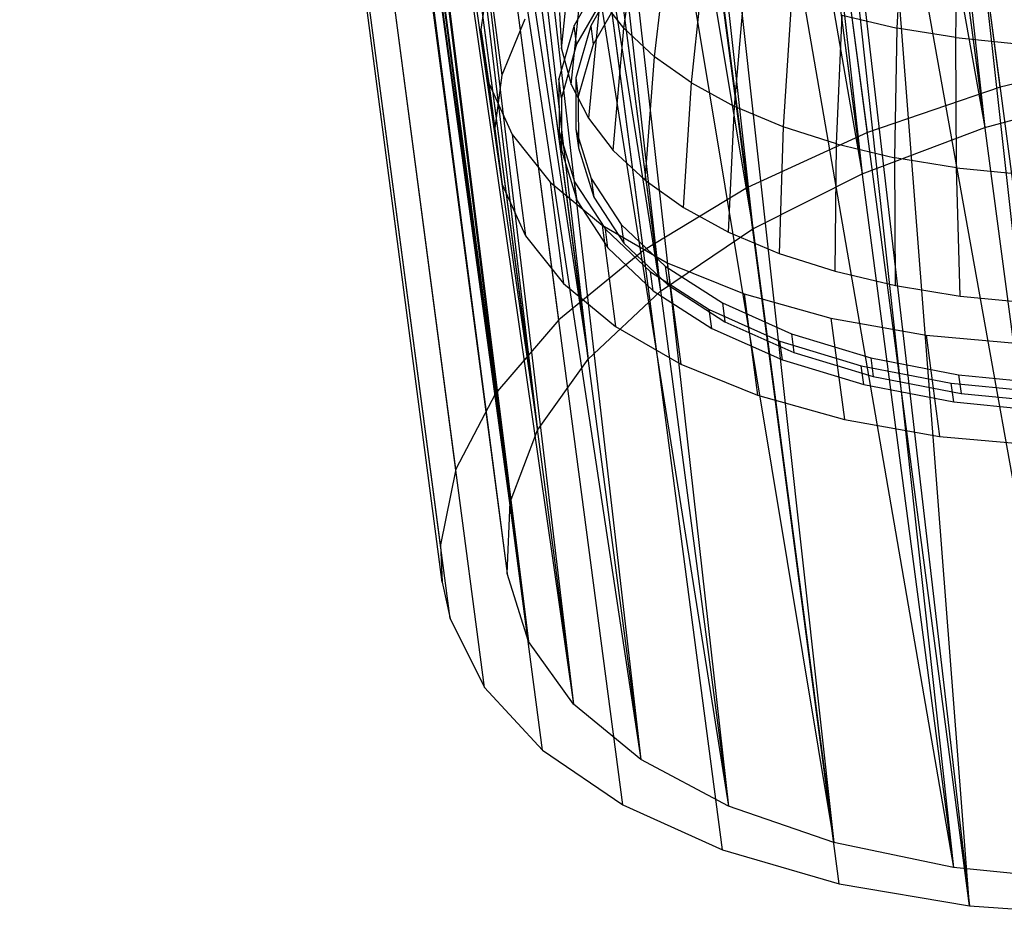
# Model space of a CAD drawing. Extents: x -23.4 to 23.6, y 0.3 to 4.
# Tile 165 of 189: x 21.667 to 22.554, y 0.272 to 1.079. Entities that reach past the tile are written whole.
import ezdxf

# ---------------------------------------------------------------- set-up
doc = ezdxf.new("R2010")
doc.units = 0
doc.header["$MEASUREMENT"] = 0
doc.layers.get('0').update_dxf_attribs({"color": 13, "linetype": 'CONTINUOUS'})

# ---------------------------------------------------------------- blocks, each defined once
blk = doc.blocks.new('FOURTY_V_PM_STL')
at = {"color": 0}
for p, q in [((22.54998, 1.01857, -3.83189), (22.17093, 3.8918, -2.15866)), ((22.54998, 1.01857, -3.83189), (22.17093, 3.8918, -2.15866)), ((22.43038, 0.97768, -3.78877), (22.05133, 3.8509, -2.11554)), ((22.43038, 0.97768, -3.78877), (22.05133, 3.8509, -2.11554)), ((22.32221, 0.9281, -3.72813), (21.94316, 3.80132, -2.0549)), ((22.32221, 0.9281, -3.72813), (21.94316, 3.80132, -2.0549)), ((22.22859, 0.87125, -3.65171), (21.84954, 3.74447, -1.97848)), ((22.22859, 0.87125, -3.65171), (21.84954, 3.74447, -1.97848)), ((22.1522, 0.80876, -3.56172), (21.77315, 3.68199, -1.8885)), ((22.1522, 0.80876, -3.56172), (21.77315, 3.68199, -1.8885)), ((22.09526, 0.74245, -3.46075), (21.71621, 3.61567, -1.78752)), ((22.09526, 0.74245, -3.46075), (21.71621, 3.61567, -1.78752)), ((22.05938, 0.67421, -3.3517), (21.68033, 3.54743, -1.67847)), ((22.05938, 0.67421, -3.3517), (21.68033, 3.54743, -1.67847)), ((22.04561, 0.60601, -3.2377), (21.66656, 3.47923, -1.56447)), ((22.04561, 0.60601, -3.2377), (21.66656, 3.47923, -1.56447)), ((22.04716, 0.57254, -3.17987), (21.66656, 3.47923, -1.56447)), ((22.04716, 0.57254, -3.17987), (21.66656, 3.47923, -1.56447)), ((22.05434, 0.5398, -3.12204), (21.67529, 3.41303, -1.44881)), ((22.04716, 0.57254, -3.17987), (21.67529, 3.41303, -1.44881)), ((22.04716, 0.57254, -3.17987), (21.67529, 3.41303, -1.44881)), ((22.05434, 0.5398, -3.12204), (21.67529, 3.41303, -1.44881)), ((22.08533, 0.47751, -3.00805), (21.70628, 3.35073, -1.33482)), ((22.08533, 0.47751, -3.00805), (21.70628, 3.35073, -1.33482)), ((22.13767, 0.4209, -2.89899), (21.75862, 3.29413, -1.22576)), ((22.13767, 0.4209, -2.89899), (21.75862, 3.29413, -1.22576)), ((22.20987, 0.37163, -2.79802), (21.83082, 3.24485, -1.12479)), ((22.20987, 0.37163, -2.79802), (21.83082, 3.24485, -1.12479)), ((22.29985, 0.33109, -2.70803), (21.9208, 3.20431, -1.0348)), ((22.29985, 0.33109, -2.70803), (21.9208, 3.20431, -1.0348)), ((22.40501, 0.30047, -2.63162), (22.02596, 3.17369, -0.95839)), ((22.40501, 0.30047, -2.63162), (22.02596, 3.17369, -0.95839)), ((22.52234, 0.28063, -2.57098), (22.14329, 3.15385, -0.89775)), ((22.52234, 0.28063, -2.57098), (22.14329, 3.15385, -0.89775)), ((22.34798, 2.68193, -2.79935), (22.53608, 0.98221, -3.7726)), ((22.34798, 2.68193, -2.79935), (22.53608, 0.98221, -3.7726)), ((22.31324, 2.6713, -2.78895), (22.53608, 0.98221, -3.7726)), ((22.31324, 2.6713, -2.78895), (22.53608, 0.98221, -3.7726)), ((22.23735, 2.64411, -2.75946), (22.53608, 0.98221, -3.7726)), ((22.23735, 2.64411, -2.75946), (22.53608, 0.98221, -3.7726)), ((22.23735, 2.64411, -2.75946), (22.42551, 0.94056, -3.72613)), ((22.23735, 2.64411, -2.75946), (22.42551, 0.94056, -3.72613)), ((22.20268, 2.62965, -2.74249), (22.42551, 0.94056, -3.72613)), ((22.20268, 2.62965, -2.74249), (22.42551, 0.94056, -3.72613)), ((22.1373, 2.59824, -2.70336), (22.42551, 0.94056, -3.72613)), ((22.1373, 2.59824, -2.70336), (22.42551, 0.94056, -3.72613)), ((22.1373, 2.59824, -2.70336), (22.32716, 0.89086, -3.66307)), ((22.1373, 2.59824, -2.70336), (22.32716, 0.89086, -3.66307)), ((22.10433, 2.57995, -2.67942), (22.32716, 0.89086, -3.66307)), ((22.10433, 2.57995, -2.67942), (22.32716, 0.89086, -3.66307)), ((22.25516, 2.57554, -1.21793), (22.52234, 0.28063, -2.57098)), ((22.25516, 2.57554, -1.21793), (22.52234, 0.28063, -2.57098)), ((22.52234, 0.28063, -2.57098), (22.34521, 2.57073, -1.18927)), ((22.64845, 0.27215, -2.52785), (22.34521, 2.57073, -1.18927)), ((22.52234, 0.28063, -2.57098), (22.34521, 2.57073, -1.18927)), ((22.64845, 0.27215, -2.52785), (22.34521, 2.57073, -1.18927)), ((22.05069, 2.54565, -2.63268), (22.32716, 0.89086, -3.66307)), ((22.05069, 2.54565, -2.63268), (22.32716, 0.89086, -3.66307)), ((22.05069, 2.54565, -2.63268), (22.24403, 0.83462, -3.58532)), ((22.05069, 2.54565, -2.63268), (22.24403, 0.83462, -3.58532)), ((22.0212, 2.52371, -2.60168), (22.24403, 0.83462, -3.58532)), ((22.0212, 2.52371, -2.60168), (22.24403, 0.83462, -3.58532)), ((21.98004, 2.48786, -2.54944), (22.24403, 0.83462, -3.58532)), ((21.98004, 2.48786, -2.54944), (22.24403, 0.83462, -3.58532)), ((21.98004, 2.48786, -2.54944), (22.17864, 0.77354, -3.49526)), ((21.98004, 2.48786, -2.54944), (22.17864, 0.77354, -3.49526)), ((21.95581, 2.46263, -2.51161), (22.17864, 0.77354, -3.49526)), ((21.95581, 2.46263, -2.51161), (22.17864, 0.77354, -3.49526)), ((21.92736, 2.42652, -2.45604), (22.17864, 0.77354, -3.49526)), ((21.92736, 2.42652, -2.45604), (22.17864, 0.77354, -3.49526)), ((21.92736, 2.42652, -2.45604), (22.13297, 0.70949, -3.39561)), ((21.92736, 2.42652, -2.45604), (22.13297, 0.70949, -3.39561)), ((21.91014, 2.39858, -2.41196), (22.13297, 0.70949, -3.39561)), ((21.91014, 2.39858, -2.41196), (22.13297, 0.70949, -3.39561)), ((21.89418, 2.3634, -2.35517), (22.13297, 0.70949, -3.39561)), ((21.89418, 2.3634, -2.35517), (22.13297, 0.70949, -3.39561)), ((21.89418, 2.3634, -2.35517), (22.10841, 0.6444, -3.2894)), ((21.89418, 2.3634, -2.35517), (22.10841, 0.6444, -3.2894)), ((21.88558, 2.33349, -2.30576), (22.10841, 0.6444, -3.2894)), ((21.88558, 2.33349, -2.30576), (22.10841, 0.6444, -3.2894)), ((21.88144, 2.30031, -2.24972), (22.10841, 0.6444, -3.2894)), ((21.88144, 2.30031, -2.24972), (22.10841, 0.6444, -3.2894)), ((21.88144, 2.30031, -2.24972), (22.10571, 0.58026, -3.17987)), ((21.88144, 2.30031, -2.24972), (22.10571, 0.58026, -3.17987)), ((21.88288, 2.26935, -2.19623), (22.10571, 0.58026, -3.17987)), ((21.88288, 2.26935, -2.19623), (22.10571, 0.58026, -3.17987)), ((21.88952, 2.23907, -2.14274), (22.10571, 0.58026, -3.17987)), ((21.88952, 2.23907, -2.14274), (22.10571, 0.58026, -3.17987)), ((21.88952, 2.23907, -2.14274), (22.12495, 0.51901, -3.07034)), ((21.88952, 2.23907, -2.14274), (22.12495, 0.51901, -3.07034)), ((21.90212, 2.2081, -2.0867), (22.12495, 0.51901, -3.07034)), ((21.90212, 2.2081, -2.0867), (22.12495, 0.51901, -3.07034)), ((21.91818, 2.18145, -2.03729), (22.12495, 0.51901, -3.07034)), ((21.91818, 2.18145, -2.03729), (22.12495, 0.51901, -3.07034)), ((21.91818, 2.18145, -2.03729), (22.16555, 0.46252, -2.96414)), ((21.91818, 2.18145, -2.03729), (22.16555, 0.46252, -2.96414)), ((21.94272, 2.15161, -1.98049), (22.16555, 0.46252, -2.96414)), ((21.94272, 2.15161, -1.98049), (22.16555, 0.46252, -2.96414)), ((21.9666, 2.12909, -1.93641), (22.16555, 0.46252, -2.96414)), ((21.9666, 2.12909, -1.93641), (22.16555, 0.46252, -2.96414)), ((21.9666, 2.12909, -1.93641), (22.22627, 0.4125, -2.86449)), ((21.9666, 2.12909, -1.93641), (22.22627, 0.4125, -2.86449)), ((22.00344, 2.10159, -1.88084), (22.22627, 0.4125, -2.86449)), ((22.00344, 2.10159, -1.88084), (22.22627, 0.4125, -2.86449)), ((22.03338, 2.08351, -1.84301), (22.22627, 0.4125, -2.86449)), ((22.03338, 2.08351, -1.84301), (22.22627, 0.4125, -2.86449)), ((22.03338, 2.08351, -1.84301), (22.30527, 0.37047, -2.77442)), ((22.03338, 2.08351, -1.84301), (22.30527, 0.37047, -2.77442)), ((22.08243, 2.05956, -1.79078), (22.30527, 0.37047, -2.77442)), ((22.08243, 2.05956, -1.79078), (22.30527, 0.37047, -2.77442)), ((22.11661, 2.04601, -1.75978), (22.30527, 0.37047, -2.77442)), ((22.11661, 2.04601, -1.75978), (22.30527, 0.37047, -2.77442)), ((22.11661, 2.04601, -1.75978), (22.40014, 0.33771, -2.69668)), ((22.11661, 2.04601, -1.75978), (22.40014, 0.33771, -2.69668)), ((22.17731, 2.0268, -1.71303), (22.40014, 0.33771, -2.69668)), ((22.17731, 2.0268, -1.71303), (22.40014, 0.33771, -2.69668)), ((22.21389, 2.01768, -1.68909), (22.40014, 0.33771, -2.69668)), ((22.21389, 2.01768, -1.68909), (22.40014, 0.33771, -2.69668)), ((22.21389, 2.01768, -1.68909), (22.50801, 0.31522, -2.63361)), ((22.21389, 2.01768, -1.68909), (22.50801, 0.31522, -2.63361)), ((22.28518, 2.0043, -1.64997), (22.50801, 0.31522, -2.63361)), ((22.28518, 2.0043, -1.64997), (22.50801, 0.31522, -2.63361)), ((22.32241, 1.99933, -1.633), (22.50801, 0.31522, -2.63361)), ((22.32241, 1.99933, -1.633), (22.50801, 0.31522, -2.63361)), ((22.32241, 1.99933, -1.633), (22.62559, 0.30367, -2.58715)), ((22.32241, 1.99933, -1.633), (22.62559, 0.30367, -2.58715)), ((22.40276, 1.99276, -1.6035), (22.62559, 0.30367, -2.58715)), ((22.40276, 1.99276, -1.6035), (22.62559, 0.30367, -2.58715)), ((22.43907, 1.99149, -1.59311), (22.62559, 0.30367, -2.58715)), ((22.43907, 1.99149, -1.59311), (22.62559, 0.30367, -2.58715)), ((22.45722, 1.07184, -2.38875), (22.46265, 1.19008, -2.35691)), ((22.45722, 1.07184, -2.38875), (22.46265, 1.19008, -2.35691)), ((22.21087, 1.07175, -2.68144), (22.22604, 1.18247, -2.63108)), ((22.21087, 1.07175, -2.68144), (22.22604, 1.18247, -2.63108)), ((22.50995, 1.06321, -2.36198), (22.5119, 1.18202, -2.33191)), ((22.50995, 1.06321, -2.36198), (22.5119, 1.18202, -2.33191)), ((22.15461, 1.05302, -2.90187), (22.16612, 1.1595, -2.84225)), ((22.15461, 1.05302, -2.90187), (22.16612, 1.1595, -2.84225)), ((22.23837, 1.04593, -2.63087), (22.25209, 1.158, -2.58317)), ((22.23837, 1.04593, -2.63087), (22.25209, 1.158, -2.58317)), ((22.2717, 1.02232, -2.58277), (22.28367, 1.13564, -2.53762)), ((22.2717, 1.02232, -2.58277), (22.28367, 1.13564, -2.53762)), ((22.16339, 1.02108, -2.84503), (22.17454, 1.12886, -2.78774)), ((22.16339, 1.02108, -2.84503), (22.17454, 1.12886, -2.78774)), ((22.08899, 1.12067, -3.0329), (22.08217, 1.07065, -2.94855)), ((22.08899, 1.12067, -3.0329), (22.08217, 1.07065, -2.94855)), ((22.08899, 1.12067, -3.0329), (22.10103, 1.0294, -3.08605)), ((22.08899, 1.12067, -3.0329), (22.10103, 1.0294, -3.08605)), ((22.19357, 1.12218, -3.18503), (22.16613, 1.07418, -3.10883)), ((22.19357, 1.12218, -3.18503), (22.16613, 1.07418, -3.10883)), ((22.20781, 1.12077, -3.17937), (22.18105, 1.07394, -3.10503)), ((22.20781, 1.12077, -3.17937), (22.18105, 1.07394, -3.10503)), ((22.31049, 1.00119, -2.53771), (22.32041, 1.11563, -2.49494)), ((22.31049, 1.00119, -2.53771), (22.32041, 1.11563, -2.49494)), ((22.1958, 1.10528, -3.19488), (22.16836, 1.05728, -3.11867)), ((22.1958, 1.10528, -3.19488), (22.16836, 1.05728, -3.11867)), ((22.21004, 1.10386, -3.18922), (22.18328, 1.05704, -3.11487)), ((22.21004, 1.10386, -3.18922), (22.18328, 1.05704, -3.11487)), ((22.18951, 1.0995, -2.73393), (22.179, 0.99046, -2.78892)), ((22.18951, 1.0995, -2.73393), (22.179, 0.99046, -2.78892)), ((22.21087, 1.07175, -2.68144), (22.18951, 1.0995, -2.73393)), ((22.21087, 1.07175, -2.68144), (22.18951, 1.0995, -2.73393)), ((22.3619, 1.0982, -2.45561), (22.3543, 0.98279, -2.49619)), ((22.3619, 1.0982, -2.45561), (22.3543, 0.98279, -2.49619)), ((22.15277, 1.08594, -2.95881), (22.15461, 1.05302, -2.90187)), ((22.15277, 1.08594, -2.95881), (22.15461, 1.05302, -2.90187)), ((22.40262, 0.96733, -2.45869), (22.40768, 1.08355, -2.42007)), ((22.40262, 0.96733, -2.45869), (22.40768, 1.08355, -2.42007)), ((22.40768, 1.08355, -2.42007), (22.45722, 1.07184, -2.38875)), ((22.40768, 1.08355, -2.42007), (22.45722, 1.07184, -2.38875)), ((22.12164, 1.07979, -3.1679), (22.10103, 1.0294, -3.08605)), ((22.12164, 1.07979, -3.1679), (22.10103, 1.0294, -3.08605)), ((22.16613, 1.07418, -3.10883), (22.15233, 1.02596, -3.02915)), ((22.16613, 1.07418, -3.10883), (22.15233, 1.02596, -3.02915)), ((22.16836, 1.05728, -3.11867), (22.16613, 1.07418, -3.10883)), ((22.16836, 1.05728, -3.11867), (22.16613, 1.07418, -3.10883)), ((22.18105, 1.07394, -3.10503), (22.16759, 1.0269, -3.0273)), ((22.18105, 1.07394, -3.10503), (22.16759, 1.0269, -3.0273)), ((22.18105, 1.07394, -3.10503), (22.18328, 1.05704, -3.11487)), ((22.18105, 1.07394, -3.10503), (22.18328, 1.05704, -3.11487)), ((22.08217, 1.07065, -2.94855), (22.08928, 1.02201, -2.86342)), ((22.08217, 1.07065, -2.94855), (22.08928, 1.02201, -2.86342)), ((22.08217, 1.07065, -2.94855), (22.09421, 0.97938, -3.0017)), ((22.08217, 1.07065, -2.94855), (22.09421, 0.97938, -3.0017)), ((22.20127, 0.96153, -2.73419), (22.21087, 1.07175, -2.68144)), ((22.20127, 0.96153, -2.73419), (22.21087, 1.07175, -2.68144)), ((22.21087, 1.07175, -2.68144), (22.23837, 1.04593, -2.63087)), ((22.21087, 1.07175, -2.68144), (22.23837, 1.04593, -2.63087)), ((22.45491, 0.95497, -2.42562), (22.45722, 1.07184, -2.38875)), ((22.45491, 0.95497, -2.42562), (22.45722, 1.07184, -2.38875)), ((22.50995, 1.06321, -2.36198), (22.45722, 1.07184, -2.38875)), ((22.50995, 1.06321, -2.36198), (22.45722, 1.07184, -2.38875)), ((22.16836, 1.05728, -3.11867), (22.15456, 1.00906, -3.03899)), ((22.16836, 1.05728, -3.11867), (22.15456, 1.00906, -3.03899)), ((22.18328, 1.05704, -3.11487), (22.16982, 1.01, -3.03714)), ((22.18328, 1.05704, -3.11487), (22.16982, 1.01, -3.03714)), ((22.51059, 0.94585, -2.39735), (22.50995, 1.06321, -2.36198)), ((22.50995, 1.06321, -2.36198), (22.56529, 1.05775, -2.34007)), ((22.50995, 1.06321, -2.36198), (22.56529, 1.05775, -2.34007)), ((22.51059, 0.94585, -2.39735), (22.50995, 1.06321, -2.36198)), ((22.15461, 1.05302, -2.90187), (22.16339, 1.02108, -2.84503)), ((22.15461, 1.05302, -2.90187), (22.16339, 1.02108, -2.84503)), ((22.67757, 1.0496, -3.85626), (22.54998, 1.01857, -3.83189)), ((22.67757, 1.0496, -3.85626), (22.54998, 1.01857, -3.83189)), ((22.22995, 0.9346, -2.68145), (22.23837, 1.04593, -2.63087)), ((22.22995, 0.9346, -2.68145), (22.23837, 1.04593, -2.63087)), ((22.2717, 1.02232, -2.58277), (22.23837, 1.04593, -2.63087)), ((22.2717, 1.02232, -2.58277), (22.23837, 1.04593, -2.63087)), ((22.10103, 1.0294, -3.08605), (22.09421, 0.97938, -3.0017)), ((22.10103, 1.0294, -3.08605), (22.09421, 0.97938, -3.0017)), ((22.08928, 1.02201, -2.86342), (22.11019, 0.97575, -2.77924)), ((22.08928, 1.02201, -2.86342), (22.11019, 0.97575, -2.77924)), ((22.08928, 1.02201, -2.86342), (22.10133, 0.93074, -2.91657)), ((22.08928, 1.02201, -2.86342), (22.10133, 0.93074, -2.91657)), ((22.15456, 1.00906, -3.03899), (22.15233, 1.02596, -3.02915)), ((22.15233, 1.02596, -3.02915), (22.15247, 0.9786, -2.94779)), ((22.15456, 1.00906, -3.03899), (22.15233, 1.02596, -3.02915)), ((22.15233, 1.02596, -3.02915), (22.15247, 0.9786, -2.94779)), ((22.16339, 1.02108, -2.84503), (22.179, 0.99046, -2.78892)), ((22.16339, 1.02108, -2.84503), (22.179, 0.99046, -2.78892)), ((22.16759, 1.0269, -3.0273), (22.16773, 0.98069, -2.94793)), ((22.16759, 1.0269, -3.0273), (22.16773, 0.98069, -2.94793)), ((22.16759, 1.0269, -3.0273), (22.16982, 1.01, -3.03714)), ((22.16759, 1.0269, -3.0273), (22.16982, 1.01, -3.03714)), ((22.2647, 0.90998, -2.6313), (22.2717, 1.02232, -2.58277)), ((22.2647, 0.90998, -2.6313), (22.2717, 1.02232, -2.58277)), ((22.2717, 1.02232, -2.58277), (22.31049, 1.00119, -2.53771)), ((22.2717, 1.02232, -2.58277), (22.31049, 1.00119, -2.53771)), ((22.54998, 1.01857, -3.83189), (22.43038, 0.97768, -3.78877)), ((22.54998, 1.01857, -3.83189), (22.43038, 0.97768, -3.78877)), ((22.53608, 0.98221, -3.7726), (22.65551, 1.01454, -3.80106)), ((22.53608, 0.98221, -3.7726), (22.65551, 1.01454, -3.80106)), ((22.15456, 1.00906, -3.03899), (22.1547, 0.9617, -2.95763)), ((22.15456, 1.00906, -3.03899), (22.1547, 0.9617, -2.95763)), ((22.16982, 1.01, -3.03714), (22.16996, 0.96379, -2.95777)), ((22.16982, 1.01, -3.03714), (22.16996, 0.96379, -2.95777)), ((22.30515, 0.88795, -2.58432), (22.31049, 1.00119, -2.53771)), ((22.30515, 0.88795, -2.58432), (22.31049, 1.00119, -2.53771)), ((22.3543, 0.98279, -2.49619), (22.31049, 1.00119, -2.53771)), ((22.3543, 0.98279, -2.49619), (22.31049, 1.00119, -2.53771)), ((22.179, 0.99046, -2.78892), (22.20127, 0.96153, -2.73419)), ((22.179, 0.99046, -2.78892), (22.20127, 0.96153, -2.73419)), ((22.09421, 0.97938, -3.0017), (22.10133, 0.93074, -2.91657)), ((22.09421, 0.97938, -3.0017), (22.10133, 0.93074, -2.91657)), ((22.1547, 0.9617, -2.95763), (22.15247, 0.9786, -2.94779)), ((22.15247, 0.9786, -2.94779), (22.16656, 0.93315, -2.86655)), ((22.1547, 0.9617, -2.95763), (22.15247, 0.9786, -2.94779)), ((22.15247, 0.9786, -2.94779), (22.16656, 0.93315, -2.86655)), ((22.16773, 0.98069, -2.94793), (22.18147, 0.93635, -2.86867)), ((22.16773, 0.98069, -2.94793), (22.18147, 0.93635, -2.86867)), ((22.16773, 0.98069, -2.94793), (22.16996, 0.96379, -2.95777)), ((22.16773, 0.98069, -2.94793), (22.16996, 0.96379, -2.95777)), ((22.43038, 0.97768, -3.78877), (22.32221, 0.9281, -3.72813)), ((22.43038, 0.97768, -3.78877), (22.32221, 0.9281, -3.72813)), ((22.3543, 0.98279, -2.49619), (22.35083, 0.86877, -2.54102)), ((22.3543, 0.98279, -2.49619), (22.35083, 0.86877, -2.54102)), ((22.40262, 0.96733, -2.45869), (22.3543, 0.98279, -2.49619)), ((22.40262, 0.96733, -2.45869), (22.3543, 0.98279, -2.49619)), ((22.42551, 0.94056, -3.72613), (22.53608, 0.98221, -3.7726)), ((22.42551, 0.94056, -3.72613), (22.53608, 0.98221, -3.7726)), ((22.11019, 0.97575, -2.77924), (22.14447, 0.9328, -2.69773)), ((22.11019, 0.97575, -2.77924), (22.14447, 0.9328, -2.69773)), ((22.11019, 0.97575, -2.77924), (22.12223, 0.88448, -2.83239)), ((22.11019, 0.97575, -2.77924), (22.12223, 0.88448, -2.83239)), ((22.40122, 0.85264, -2.50191), (22.40262, 0.96733, -2.45869)), ((22.40122, 0.85264, -2.50191), (22.40262, 0.96733, -2.45869)), ((22.40262, 0.96733, -2.45869), (22.45491, 0.95497, -2.42562)), ((22.40262, 0.96733, -2.45869), (22.45491, 0.95497, -2.42562)), ((22.1547, 0.9617, -2.95763), (22.16879, 0.91625, -2.87639)), ((22.1547, 0.9617, -2.95763), (22.16879, 0.91625, -2.87639)), ((22.16996, 0.96379, -2.95777), (22.1837, 0.91945, -2.87851)), ((22.16996, 0.96379, -2.95777), (22.1837, 0.91945, -2.87851)), ((22.20127, 0.96153, -2.73419), (22.22995, 0.9346, -2.68145)), ((22.20127, 0.96153, -2.73419), (22.22995, 0.9346, -2.68145)), ((22.45575, 0.83975, -2.46742), (22.45491, 0.95497, -2.42562)), ((22.51059, 0.94585, -2.39735), (22.45491, 0.95497, -2.42562)), ((22.45575, 0.83975, -2.46742), (22.45491, 0.95497, -2.42562)), ((22.51059, 0.94585, -2.39735), (22.45491, 0.95497, -2.42562)), ((22.32716, 0.89086, -3.66307), (22.42551, 0.94056, -3.72613)), ((22.32716, 0.89086, -3.66307), (22.42551, 0.94056, -3.72613)), ((22.5138, 0.83024, -2.43795), (22.51059, 0.94585, -2.39735)), ((22.51059, 0.94585, -2.39735), (22.56901, 0.94009, -2.37422)), ((22.51059, 0.94585, -2.39735), (22.56901, 0.94009, -2.37422)), ((22.5138, 0.83024, -2.43795), (22.51059, 0.94585, -2.39735)), ((22.14447, 0.9328, -2.69773), (22.1914, 0.89404, -2.62054)), ((22.14447, 0.9328, -2.69773), (22.1914, 0.89404, -2.62054)), ((22.14447, 0.9328, -2.69773), (22.1565, 0.84153, -2.75088)), ((22.14447, 0.9328, -2.69773), (22.1565, 0.84153, -2.75088)), ((22.16879, 0.91625, -2.87639), (22.16656, 0.93315, -2.86655)), ((22.16656, 0.93315, -2.86655), (22.19427, 0.89062, -2.78725)), ((22.16879, 0.91625, -2.87639), (22.16656, 0.93315, -2.86655)), ((22.16656, 0.93315, -2.86655), (22.19427, 0.89062, -2.78725)), ((22.18147, 0.93635, -2.86867), (22.2085, 0.89487, -2.79131)), ((22.18147, 0.93635, -2.86867), (22.2085, 0.89487, -2.79131)), ((22.18147, 0.93635, -2.86867), (22.1837, 0.91945, -2.87851)), ((22.18147, 0.93635, -2.86867), (22.1837, 0.91945, -2.87851)), ((22.22995, 0.9346, -2.68145), (22.2647, 0.90998, -2.6313)), ((22.22995, 0.9346, -2.68145), (22.2647, 0.90998, -2.6313)), ((22.10133, 0.93074, -2.91657), (22.12223, 0.88448, -2.83239)), ((22.10133, 0.93074, -2.91657), (22.12223, 0.88448, -2.83239)), ((22.32221, 0.9281, -3.72813), (22.22859, 0.87125, -3.65171)), ((22.32221, 0.9281, -3.72813), (22.22859, 0.87125, -3.65171)), ((22.16879, 0.91625, -2.87639), (22.1965, 0.87372, -2.79709)), ((22.16879, 0.91625, -2.87639), (22.1965, 0.87372, -2.79709)), ((22.1837, 0.91945, -2.87851), (22.21073, 0.87797, -2.80116)), ((22.1837, 0.91945, -2.87851), (22.21073, 0.87797, -2.80116)), ((22.2647, 0.90998, -2.6313), (22.30515, 0.88795, -2.58432)), ((22.2647, 0.90998, -2.6313), (22.30515, 0.88795, -2.58432)), ((22.1914, 0.89404, -2.62054), (22.25005, 0.86026, -2.54925)), ((22.1914, 0.89404, -2.62054), (22.25005, 0.86026, -2.54925)), ((22.1914, 0.89404, -2.62054), (22.20344, 0.80278, -2.67369)), ((22.1914, 0.89404, -2.62054), (22.20344, 0.80278, -2.67369)), ((22.1965, 0.87372, -2.79709), (22.19427, 0.89062, -2.78725)), ((22.19427, 0.89062, -2.78725), (22.23498, 0.85198, -2.71167)), ((22.1965, 0.87372, -2.79709), (22.19427, 0.89062, -2.78725)), ((22.19427, 0.89062, -2.78725), (22.23498, 0.85198, -2.71167)), ((22.2085, 0.89487, -2.79131), (22.24822, 0.85717, -2.71758)), ((22.2085, 0.89487, -2.79131), (22.24822, 0.85717, -2.71758)), ((22.2085, 0.89487, -2.79131), (22.21073, 0.87797, -2.80116)), ((22.2085, 0.89487, -2.79131), (22.21073, 0.87797, -2.80116)), ((22.24403, 0.83462, -3.58532), (22.32716, 0.89086, -3.66307)), ((22.24403, 0.83462, -3.58532), (22.32716, 0.89086, -3.66307)), ((22.30515, 0.88795, -2.58432), (22.35083, 0.86877, -2.54102)), ((22.30515, 0.88795, -2.58432), (22.35083, 0.86877, -2.54102)), ((22.12223, 0.88448, -2.83239), (22.1565, 0.84153, -2.75088)), ((22.12223, 0.88448, -2.83239), (22.1565, 0.84153, -2.75088)), ((22.22859, 0.87125, -3.65171), (22.1522, 0.80876, -3.56172)), ((22.22859, 0.87125, -3.65171), (22.1522, 0.80876, -3.56172)), ((22.1965, 0.87372, -2.79709), (22.23721, 0.83508, -2.72151)), ((22.1965, 0.87372, -2.79709), (22.23721, 0.83508, -2.72151)), ((22.21073, 0.87797, -2.80116), (22.25045, 0.84027, -2.72742)), ((22.21073, 0.87797, -2.80116), (22.25045, 0.84027, -2.72742)), ((22.35083, 0.86877, -2.54102), (22.40122, 0.85264, -2.50191)), ((22.35083, 0.86877, -2.54102), (22.40122, 0.85264, -2.50191)), ((22.23721, 0.83508, -2.72151), (22.23498, 0.85198, -2.71167)), ((22.23498, 0.85198, -2.71167), (22.2878, 0.81808, -2.64149)), ((22.23721, 0.83508, -2.72151), (22.23498, 0.85198, -2.71167)), ((22.23498, 0.85198, -2.71167), (22.2878, 0.81808, -2.64149)), ((22.24822, 0.85717, -2.71758), (22.29974, 0.82409, -2.64911)), ((22.24822, 0.85717, -2.71758), (22.29974, 0.82409, -2.64911)), ((22.24822, 0.85717, -2.71758), (22.25045, 0.84027, -2.72742)), ((22.24822, 0.85717, -2.71758), (22.25045, 0.84027, -2.72742)), ((22.25005, 0.86026, -2.54925), (22.31922, 0.83215, -2.48531)), ((22.25005, 0.86026, -2.54925), (22.31922, 0.83215, -2.48531)), ((22.25005, 0.86026, -2.54925), (22.2621, 0.769, -2.6024)), ((22.25005, 0.86026, -2.54925), (22.2621, 0.769, -2.6024)), ((22.40122, 0.85264, -2.50191), (22.45575, 0.83975, -2.46742)), ((22.40122, 0.85264, -2.50191), (22.45575, 0.83975, -2.46742)), ((22.1565, 0.84153, -2.75088), (22.20344, 0.80278, -2.67369)), ((22.1565, 0.84153, -2.75088), (22.20344, 0.80278, -2.67369)), ((22.17864, 0.77354, -3.49526), (22.24403, 0.83462, -3.58532)), ((22.17864, 0.77354, -3.49526), (22.24403, 0.83462, -3.58532)), ((22.23721, 0.83508, -2.72151), (22.29002, 0.80118, -2.65133)), ((22.23721, 0.83508, -2.72151), (22.29002, 0.80118, -2.65133)), ((22.25045, 0.84027, -2.72742), (22.30197, 0.80719, -2.65896)), ((22.25045, 0.84027, -2.72742), (22.30197, 0.80719, -2.65896)), ((22.45575, 0.83975, -2.46742), (22.5138, 0.83024, -2.43795)), ((22.45575, 0.83975, -2.46742), (22.5138, 0.83024, -2.43795)), ((22.31922, 0.83215, -2.48531), (22.3975, 0.81028, -2.43001)), ((22.31922, 0.83215, -2.48531), (22.3975, 0.81028, -2.43001)), ((22.31922, 0.83215, -2.48531), (22.33126, 0.74088, -2.53846)), ((22.31922, 0.83215, -2.48531), (22.33126, 0.74088, -2.53846)), ((22.5138, 0.83024, -2.43795), (22.57472, 0.82424, -2.41384)), ((22.5138, 0.83024, -2.43795), (22.57472, 0.82424, -2.41384)), ((22.29002, 0.80118, -2.65133), (22.2878, 0.81808, -2.64149)), ((22.2878, 0.81808, -2.64149), (22.35153, 0.78967, -2.57828)), ((22.29002, 0.80118, -2.65133), (22.2878, 0.81808, -2.64149)), ((22.2878, 0.81808, -2.64149), (22.35153, 0.78967, -2.57828)), ((22.29974, 0.82409, -2.64911), (22.36191, 0.79638, -2.58745)), ((22.29974, 0.82409, -2.64911), (22.36191, 0.79638, -2.58745)), ((22.29974, 0.82409, -2.64911), (22.30197, 0.80719, -2.65896)), ((22.29974, 0.82409, -2.64911), (22.30197, 0.80719, -2.65896)), ((22.1522, 0.80876, -3.56172), (22.09526, 0.74245, -3.46075)), ((22.1522, 0.80876, -3.56172), (22.09526, 0.74245, -3.46075)), ((22.3975, 0.81028, -2.43001), (22.48329, 0.79509, -2.38449)), ((22.3975, 0.81028, -2.43001), (22.48329, 0.79509, -2.38449)), ((22.3975, 0.81028, -2.43001), (22.40954, 0.71901, -2.48316)), ((22.3975, 0.81028, -2.43001), (22.40954, 0.71901, -2.48316)), ((22.20344, 0.80278, -2.67369), (22.2621, 0.769, -2.6024)), ((22.20344, 0.80278, -2.67369), (22.2621, 0.769, -2.6024)), ((22.29002, 0.80118, -2.65133), (22.35376, 0.77277, -2.58812)), ((22.29002, 0.80118, -2.65133), (22.35376, 0.77277, -2.58812)), ((22.30197, 0.80719, -2.65896), (22.36414, 0.77948, -2.59729)), ((22.30197, 0.80719, -2.65896), (22.36414, 0.77948, -2.59729)), ((22.35376, 0.77277, -2.58812), (22.35153, 0.78967, -2.57828)), ((22.35153, 0.78967, -2.57828), (22.42475, 0.7674, -2.52345)), ((22.35376, 0.77277, -2.58812), (22.35153, 0.78967, -2.57828)), ((22.35153, 0.78967, -2.57828), (22.42475, 0.7674, -2.52345)), ((22.36191, 0.79638, -2.58745), (22.43335, 0.77466, -2.53396)), ((22.36191, 0.79638, -2.58745), (22.43335, 0.77466, -2.53396)), ((22.36191, 0.79638, -2.58745), (22.36414, 0.77948, -2.59729)), ((22.36191, 0.79638, -2.58745), (22.36414, 0.77948, -2.59729)), ((22.48329, 0.79509, -2.38449), (22.57486, 0.78689, -2.34968)), ((22.48329, 0.79509, -2.38449), (22.57486, 0.78689, -2.34968)), ((22.48329, 0.79509, -2.38449), (22.49534, 0.70382, -2.43764)), ((22.48329, 0.79509, -2.38449), (22.49534, 0.70382, -2.43764)), ((22.13297, 0.70949, -3.39561), (22.17864, 0.77354, -3.49526)), ((22.13297, 0.70949, -3.39561), (22.17864, 0.77354, -3.49526)), ((22.35376, 0.77277, -2.58812), (22.42698, 0.7505, -2.53329)), ((22.35376, 0.77277, -2.58812), (22.42698, 0.7505, -2.53329)), ((22.36414, 0.77948, -2.59729), (22.43558, 0.75776, -2.5438)), ((22.36414, 0.77948, -2.59729), (22.43558, 0.75776, -2.5438)), ((22.43335, 0.77466, -2.53396), (22.51245, 0.7594, -2.48984)), ((22.43335, 0.77466, -2.53396), (22.51245, 0.7594, -2.48984)), ((22.43335, 0.77466, -2.53396), (22.43558, 0.75776, -2.5438)), ((22.43335, 0.77466, -2.53396), (22.43558, 0.75776, -2.5438)), ((22.2621, 0.769, -2.6024), (22.33126, 0.74088, -2.53846)), ((22.2621, 0.769, -2.6024), (22.33126, 0.74088, -2.53846)), ((22.42698, 0.7505, -2.53329), (22.42475, 0.7674, -2.52345)), ((22.42475, 0.7674, -2.52345), (22.50583, 0.75177, -2.47823)), ((22.42698, 0.7505, -2.53329), (22.42475, 0.7674, -2.52345)), ((22.42475, 0.7674, -2.52345), (22.50583, 0.75177, -2.47823)), ((22.43558, 0.75776, -2.5438), (22.51468, 0.7425, -2.49968)), ((22.43558, 0.75776, -2.5438), (22.51468, 0.7425, -2.49968)), ((22.51245, 0.7594, -2.48984), (22.59744, 0.75096, -2.45608)), ((22.51245, 0.7594, -2.48984), (22.59744, 0.75096, -2.45608)), ((22.51245, 0.7594, -2.48984), (22.51468, 0.7425, -2.49968)), ((22.51245, 0.7594, -2.48984), (22.51468, 0.7425, -2.49968)), ((22.42698, 0.7505, -2.53329), (22.50806, 0.73486, -2.48807)), ((22.42698, 0.7505, -2.53329), (22.50806, 0.73486, -2.48807)), ((22.50806, 0.73486, -2.48807), (22.50583, 0.75177, -2.47823)), ((22.50583, 0.75177, -2.47823), (22.59296, 0.74311, -2.44362)), ((22.50806, 0.73486, -2.48807), (22.50583, 0.75177, -2.47823)), ((22.50583, 0.75177, -2.47823), (22.59296, 0.74311, -2.44362)), ((22.09526, 0.74245, -3.46075), (22.05938, 0.67421, -3.3517)), ((22.09526, 0.74245, -3.46075), (22.05938, 0.67421, -3.3517)), ((22.33126, 0.74088, -2.53846), (22.40954, 0.71901, -2.48316)), ((22.33126, 0.74088, -2.53846), (22.40954, 0.71901, -2.48316)), ((22.51468, 0.7425, -2.49968), (22.59967, 0.73405, -2.46592)), ((22.51468, 0.7425, -2.49968), (22.59967, 0.73405, -2.46592)), ((22.50806, 0.73486, -2.48807), (22.59519, 0.72621, -2.45346)), ((22.50806, 0.73486, -2.48807), (22.59519, 0.72621, -2.45346)), ((22.40954, 0.71901, -2.48316), (22.49534, 0.70382, -2.43764)), ((22.40954, 0.71901, -2.48316), (22.49534, 0.70382, -2.43764)), ((22.10841, 0.6444, -3.2894), (22.13297, 0.70949, -3.39561)), ((22.10841, 0.6444, -3.2894), (22.13297, 0.70949, -3.39561)), ((22.49534, 0.70382, -2.43764), (22.5869, 0.69562, -2.40283)), ((22.49534, 0.70382, -2.43764), (22.5869, 0.69562, -2.40283)), ((22.05938, 0.67421, -3.3517), (22.04561, 0.60601, -3.2377)), ((22.05938, 0.67421, -3.3517), (22.04561, 0.60601, -3.2377)), ((22.10571, 0.58026, -3.17987), (22.10841, 0.6444, -3.2894)), ((22.10571, 0.58026, -3.17987), (22.10841, 0.6444, -3.2894)), ((22.04561, 0.60601, -3.2377), (22.04716, 0.57254, -3.17987)), ((22.04561, 0.60601, -3.2377), (22.04716, 0.57254, -3.17987)), ((22.12495, 0.51901, -3.07034), (22.10571, 0.58026, -3.17987)), ((22.12495, 0.51901, -3.07034), (22.10571, 0.58026, -3.17987)), ((22.04716, 0.57254, -3.17987), (22.05434, 0.5398, -3.12204)), ((22.04716, 0.57254, -3.17987), (22.05434, 0.5398, -3.12204)), ((22.05434, 0.5398, -3.12204), (22.08533, 0.47751, -3.00805)), ((22.05434, 0.5398, -3.12204), (22.08533, 0.47751, -3.00805)), ((22.16555, 0.46252, -2.96414), (22.12495, 0.51901, -3.07034)), ((22.16555, 0.46252, -2.96414), (22.12495, 0.51901, -3.07034)), ((22.08533, 0.47751, -3.00805), (22.13767, 0.4209, -2.89899)), ((22.08533, 0.47751, -3.00805), (22.13767, 0.4209, -2.89899)), ((22.22627, 0.4125, -2.86449), (22.16555, 0.46252, -2.96414)), ((22.22627, 0.4125, -2.86449), (22.16555, 0.46252, -2.96414)), ((22.13767, 0.4209, -2.89899), (22.20987, 0.37163, -2.79802)), ((22.13767, 0.4209, -2.89899), (22.20987, 0.37163, -2.79802)), ((22.30527, 0.37047, -2.77442), (22.22627, 0.4125, -2.86449)), ((22.30527, 0.37047, -2.77442), (22.22627, 0.4125, -2.86449)), ((22.20987, 0.37163, -2.79802), (22.29985, 0.33109, -2.70803)), ((22.20987, 0.37163, -2.79802), (22.29985, 0.33109, -2.70803)), ((22.40014, 0.33771, -2.69668), (22.30527, 0.37047, -2.77442)), ((22.40014, 0.33771, -2.69668), (22.30527, 0.37047, -2.77442)), ((22.50801, 0.31522, -2.63361), (22.40014, 0.33771, -2.69668)), ((22.50801, 0.31522, -2.63361), (22.40014, 0.33771, -2.69668)), ((22.29985, 0.33109, -2.70803), (22.40501, 0.30047, -2.63162)), ((22.29985, 0.33109, -2.70803), (22.40501, 0.30047, -2.63162)), ((22.62559, 0.30367, -2.58715), (22.50801, 0.31522, -2.63361)), ((22.62559, 0.30367, -2.58715), (22.50801, 0.31522, -2.63361)), ((22.40501, 0.30047, -2.63162), (22.52234, 0.28063, -2.57098)), ((22.40501, 0.30047, -2.63162), (22.52234, 0.28063, -2.57098)), ((22.52234, 0.28063, -2.57098), (22.64845, 0.27215, -2.52785)), ((22.52234, 0.28063, -2.57098), (22.64845, 0.27215, -2.52785))]:
    blk.add_line(p, q, dxfattribs=at)

msp = doc.modelspace()

# ---------------------------------------------------------------- block references
at = {"color": 0}
msp.add_blockref('FOURTY_V_PM_STL', (0, 0), dxfattribs=at)

doc.saveas('drawing.dxf')
